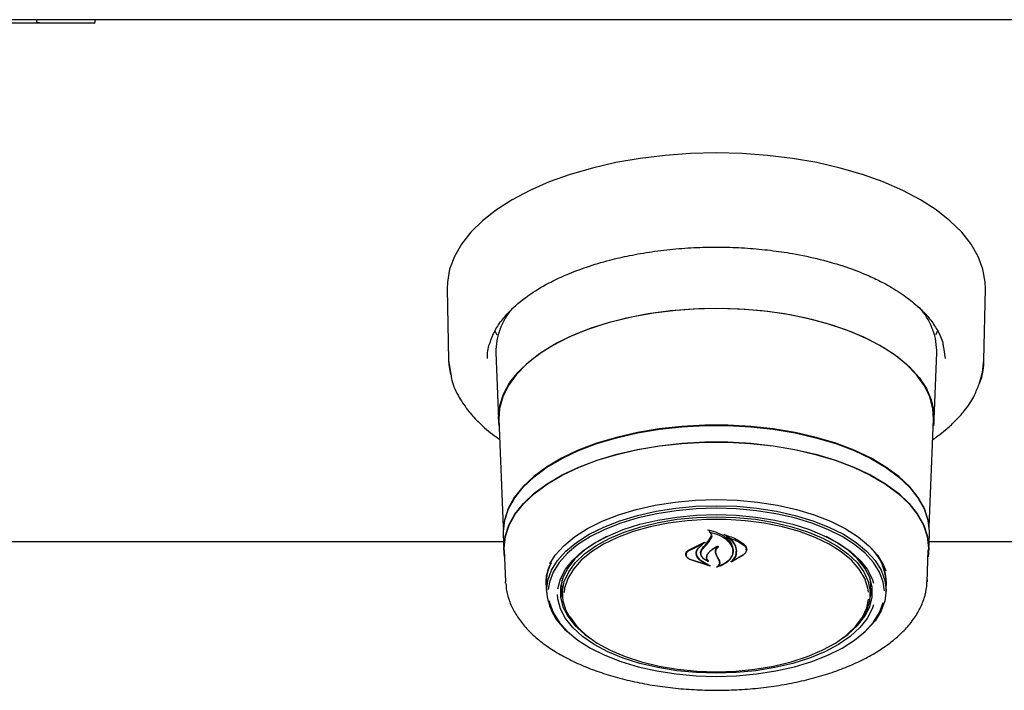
# Model space of a CAD drawing. Header units: inches. Extents: x 35 to 165, y 14 to 115.
# Tile 16 of 40: x 67.36 to 72.95, y 68.49 to 72.29. Entities that reach past the tile are written whole.
import ezdxf

# ---------------------------------------------------------------- set-up
doc = ezdxf.new("R2010")
doc.units = ezdxf.units.IN
doc.header["$LTSCALE"] = 12
doc.header["$MEASUREMENT"] = 0

msp = doc.modelspace()

# ---------------------------------------------------------------- linework, layer by layer
at = {"color": 7, "linetype": 'Continuous', "lineweight": 25}
for p, q in [((78.0628, 72.2921), (56.5628, 72.2921)), ((67.5002, 72.2721), (67.2203, 72.2721)), ((67.4602, 72.2791), (67.4602, 72.2921)), ((67.7383, 72.2721), (67.5002, 72.2721)), ((67.7846, 72.2721), (67.7383, 72.2721)), ((67.7916, 72.2791), (67.7916, 72.2921)), ((69.7867, 70.7663), (69.7949, 70.3614)), ((72.8308, 70.3614), (72.839, 70.7663)), ((72.4886, 70.6363), (72.486, 70.6341)), ((70.0708, 70.5045), (70.0564, 70.5313)), ((72.5693, 70.5313), (72.5552, 70.5051)), ((70.0631, 70.4057), (70.0784, 70.0274)), ((72.5473, 70.0274), (72.5626, 70.4057)), ((72.5626, 70.4057), (72.5628, 70.4183)), ((72.601, 70.4336), (72.6104, 70.3725)), ((69.7949, 70.3614), (69.8077, 70.2825)), ((70.0806, 70.027), (70.1052, 69.4148)), ((72.5204, 69.4148), (72.5451, 70.027)), ((70.1045, 69.3785), (70.1083, 69.285)), ((71.267, 69.3357), (71.2845, 69.3626)), ((71.2688, 69.3294), (71.2864, 69.355)), ((71.2743, 69.3962), (71.2743, 69.3868)), ((71.2845, 69.3626), (71.2863, 69.3721)), ((71.3702, 69.3678), (71.3702, 69.3601)), ((72.5174, 69.285), (72.5212, 69.3785)), ((70.1064, 69.3332), (64.5193, 69.3332)), ((71.1546, 69.2859), (71.2467, 69.3302)), ((71.1561, 69.2815), (71.234, 69.3191)), ((71.2352, 69.3181), (71.2074, 69.2935)), ((71.2478, 69.3291), (71.2355, 69.3201)), ((71.2355, 69.3185), (71.2355, 69.3237)), ((71.2366, 69.293), (71.2688, 69.3294)), ((71.4831, 69.2866), (71.4831, 69.2904)), ((78.0038, 69.3332), (72.5193, 69.3332)), ((70.1106, 69.2851), (70.1178, 69.1066)), ((71.142, 69.2621), (71.142, 69.2597)), ((71.2777, 69.1955), (71.1626, 69.233)), ((71.2694, 69.1994), (71.1638, 69.233)), ((71.1992, 69.2684), (71.1992, 69.2757)), ((71.226, 69.27), (71.226, 69.2677)), ((71.3185, 69.247), (71.3096, 69.2667)), ((71.3204, 69.2464), (71.3115, 69.265)), ((71.3302, 69.2238), (71.3185, 69.247)), ((71.3321, 69.2242), (71.3204, 69.2464)), ((71.4676, 69.2585), (71.3994, 69.2196)), ((71.466, 69.2571), (71.4062, 69.2237)), ((71.4065, 69.2794), (71.4065, 69.2824)), ((72.5079, 69.1066), (72.5151, 69.2851)), ((71.2261, 69.2248), (71.2704, 69.2004)), ((71.2275, 69.2258), (71.2787, 69.1965)), ((71.2618, 69.2261), (71.2618, 69.2262)), ((71.3321, 69.2147), (71.3321, 69.2259)), ((71.4047, 69.2243), (71.4047, 69.2241)), ((70.4378, 69.0863), (70.4416, 69.127)), ((70.1183, 69.0977), (70.1178, 69.1066)), ((70.3475, 69.0996), (70.3477, 69.1094)), ((70.3487, 69.0883), (70.3485, 69.098)), ((70.3487, 69.0883), (70.3503, 69.0463)), ((70.438, 69.0775), (70.4378, 69.0863)), ((70.438, 69.0775), (70.44, 69.0291)), ((72.1857, 69.0291), (72.1877, 69.0775)), ((72.2754, 69.0463), (72.277, 69.0883)), ((72.5081, 69.1186), (72.5079, 69.1066))]:
    msp.add_line(p, q, dxfattribs=at)
at = {"color": 7, "linetype": 'Continuous', "lineweight": 25, "flags": 128}
for points in [[(72.839, 70.7663), (72.8378, 70.8052), (72.8248, 70.8779), (72.7981, 70.9496), (72.7578, 71.0197), (72.7042, 71.0875), (72.638, 71.1525), (72.5597, 71.214), (72.47, 71.2715), (72.3697, 71.3245), (72.2597, 71.3724), (72.1411, 71.4149), (72.015, 71.4515), (71.8824, 71.4819), (71.7446, 71.5059), (71.6029, 71.5231), (71.4585, 71.5336), (71.3128, 71.537), (71.1671, 71.5336), (71.0228, 71.5231), (70.8811, 71.5059), (70.7433, 71.4819), (70.6107, 71.4515), (70.4846, 71.4149), (70.366, 71.3724), (70.256, 71.3245), (70.1557, 71.2715), (70.066, 71.214), (69.9877, 71.1525), (69.9215, 71.0875), (69.8679, 71.0197), (69.8276, 70.9496), (69.8009, 70.8779), (69.7879, 70.8052), (69.7867, 70.7663)], [(70.082, 69.9907), (70.0781, 70.0398), (70.0851, 70.1054), (70.106, 70.1703), (70.1406, 70.2337), (70.1885, 70.2949), (70.2491, 70.3532), (70.3217, 70.408), (70.4056, 70.4586), (70.4998, 70.5044), (70.6031, 70.545), (70.7146, 70.5799), (70.8328, 70.6086), (70.9564, 70.6309), (71.0841, 70.6465), (71.2143, 70.6552), (71.3457, 70.657), (71.4767, 70.6517), (71.6059, 70.6396), (71.7317, 70.6206), (71.8528, 70.595), (71.9678, 70.5632), (72.0753, 70.5254), (72.1742, 70.4821), (72.2634, 70.4339), (72.3418, 70.3811), (72.4085, 70.3245), (72.4628, 70.2646), (72.5041, 70.2023), (72.5319, 70.138), (72.5458, 70.0727), (72.5458, 70.007), (72.5437, 69.9907)], [(71.3128, 70.6557), (71.1818, 70.6522), (71.0523, 70.6417), (70.9257, 70.6245), (70.8035, 70.6006), (70.6871, 70.5703), (70.5778, 70.5341), (70.4768, 70.4922), (70.3853, 70.4452), (70.3043, 70.3936), (70.2347, 70.338), (70.1773, 70.279), (70.1328, 70.2173), (70.1017, 70.1536), (70.0842, 70.0886), (70.0806, 70.027)], [(72.5451, 70.027), (72.5415, 70.0886), (72.524, 70.1536), (72.4929, 70.2173), (72.4484, 70.279), (72.391, 70.338), (72.3214, 70.3936), (72.2404, 70.4452), (72.1489, 70.4922), (72.0479, 70.5341), (71.9386, 70.5703), (71.8221, 70.6006), (71.7, 70.6245), (71.5734, 70.6417), (71.4439, 70.6522), (71.3128, 70.6557)], [(69.7949, 70.3614), (69.7963, 70.3357), (69.8052, 70.2806)], [(72.8035, 70.2256), (72.8231, 70.2925), (72.8308, 70.3614)], [(72.5212, 69.3785), (72.5214, 69.3907), (72.5143, 69.456), (72.4932, 69.5206), (72.4581, 69.5837), (72.4097, 69.6444), (72.3484, 69.7022), (72.275, 69.7564), (72.1903, 69.8063), (72.0953, 69.8513), (71.9911, 69.8909), (71.879, 69.9246), (71.7602, 69.9521), (71.6362, 69.973), (71.5084, 69.987), (71.3783, 69.9941), (71.2474, 69.9941), (71.1173, 69.987), (70.9895, 69.973), (70.8655, 69.9521), (70.7467, 69.9246), (70.6346, 69.8909), (70.5304, 69.8513), (70.4354, 69.8063), (70.3507, 69.7564), (70.2773, 69.7022), (70.216, 69.6444), (70.1675, 69.5837), (70.1325, 69.5206), (70.1114, 69.456), (70.1043, 69.3907), (70.1045, 69.3785)], [(70.1068, 69.4043), (70.1136, 69.4551), (70.1347, 69.5195), (70.1696, 69.5825), (70.218, 69.6431), (70.2792, 69.7008), (70.3525, 69.7549), (70.437, 69.8047), (70.5319, 69.8496), (70.6359, 69.8891), (70.7478, 69.9228), (70.8663, 69.9502), (70.9901, 69.9711), (71.1177, 69.9851), (71.2475, 69.9922), (71.3782, 69.9922), (71.508, 69.9851), (71.6356, 69.9711), (71.7594, 69.9502), (71.8779, 69.9228), (71.9898, 69.8891), (72.0938, 69.8496), (72.1887, 69.8047), (72.2732, 69.7549), (72.3465, 69.7008), (72.4077, 69.6431), (72.456, 69.5825), (72.491, 69.5195), (72.5121, 69.4551), (72.5187, 69.4079)], [(70.1121, 69.2479), (70.1081, 69.2972), (70.1151, 69.3623), (70.1362, 69.4267), (70.1711, 69.4895), (70.2194, 69.5501), (70.2805, 69.6077), (70.3537, 69.6617), (70.4382, 69.7114), (70.5329, 69.7563), (70.6367, 69.7958), (70.7485, 69.8294), (70.8669, 69.8568), (70.9905, 69.8776), (71.1179, 69.8916), (71.2476, 69.8987), (71.3781, 69.8987), (71.5078, 69.8916), (71.6352, 69.8776), (71.7588, 69.8568), (71.8772, 69.8294), (71.989, 69.7958), (72.0928, 69.7563), (72.1875, 69.7114), (72.272, 69.6617), (72.3452, 69.6077), (72.4063, 69.5501), (72.4546, 69.4895), (72.4895, 69.4267), (72.5106, 69.3623), (72.5176, 69.2972), (72.5136, 69.2479)], [(70.1106, 69.2851), (70.1103, 69.2972), (70.1174, 69.3622), (70.1385, 69.4264), (70.1733, 69.4892), (70.2215, 69.5496), (70.2825, 69.6071), (70.3555, 69.661), (70.4398, 69.7107), (70.5344, 69.7554), (70.638, 69.7948), (70.7496, 69.8284), (70.8678, 69.8557), (70.9911, 69.8765), (71.1183, 69.8905), (71.2477, 69.8975), (71.378, 69.8975), (71.5074, 69.8905), (71.6346, 69.8765), (71.7579, 69.8557), (71.8761, 69.8284), (71.9877, 69.7948), (72.0913, 69.7554), (72.1859, 69.7107), (72.2702, 69.661), (72.3432, 69.6071), (72.4042, 69.5496), (72.4524, 69.4892), (72.4872, 69.4264), (72.5083, 69.3622), (72.5153, 69.2972), (72.5151, 69.2851)], [(70.3684, 69.2086), (70.3995, 69.2571), (70.4479, 69.3108), (70.5089, 69.3613), (70.5817, 69.4077), (70.6651, 69.4495), (70.7579, 69.4858), (70.8589, 69.5163), (70.9664, 69.5406), (71.0791, 69.5581), (71.1951, 69.5687), (71.3128, 69.5723), (71.4306, 69.5687), (71.5466, 69.5581), (71.6592, 69.5406), (71.7668, 69.5163), (71.8678, 69.4858), (71.9606, 69.4495), (72.044, 69.4077), (72.1168, 69.3613), (72.1778, 69.3108), (72.2262, 69.2571), (72.2613, 69.2007), (72.2749, 69.1686)], [(70.3501, 69.056), (70.3572, 69.1141), (70.3781, 69.1712), (70.4127, 69.2267), (70.4604, 69.2797), (70.5206, 69.3295), (70.5923, 69.3752), (70.6745, 69.4163), (70.766, 69.4522), (70.8655, 69.4823), (70.9715, 69.5061), (71.0825, 69.5234), (71.1968, 69.5339), (71.3128, 69.5374), (71.4289, 69.5339), (71.5432, 69.5234), (71.6542, 69.5061), (71.7602, 69.4823), (71.8597, 69.4522), (71.9512, 69.4163), (72.0334, 69.3752), (72.1051, 69.3295), (72.1653, 69.2797), (72.213, 69.2267), (72.2476, 69.1712), (72.2685, 69.1141), (72.2755, 69.056), (72.2685, 68.998), (72.2476, 68.9409), (72.213, 68.8854), (72.1653, 68.8324), (72.1456, 68.8146)], [(71.3128, 69.5229), (71.198, 69.5194), (71.0848, 69.5091), (70.9749, 69.492), (70.8699, 69.4683), (70.7714, 69.4386), (70.6808, 69.4031), (70.5994, 69.3624), (70.5284, 69.3171), (70.4689, 69.2678), (70.4217, 69.2154), (70.3874, 69.1604), (70.3667, 69.1038), (70.3603, 69.0624)], [(72.2658, 69.0543), (72.259, 69.1038), (72.2383, 69.1604), (72.204, 69.2154), (72.1568, 69.2678), (72.0973, 69.3171), (72.0263, 69.3624), (71.9449, 69.4031), (71.8543, 69.4386), (71.7558, 69.4683), (71.6508, 69.492), (71.5409, 69.5091), (71.4277, 69.5194), (71.3128, 69.5229)], [(70.4151, 69.0659), (70.4151, 69.0659), (70.4292, 69.122), (70.4573, 69.1767), (70.4989, 69.2292), (70.5533, 69.2787), (70.6197, 69.3244), (70.6971, 69.3656), (70.7841, 69.4016), (70.8795, 69.4318), (70.9817, 69.4559), (71.0891, 69.4733), (71.2001, 69.4839), (71.3128, 69.4875)], [(70.5494, 68.8262), (70.5388, 68.836), (70.4935, 68.8872), (70.4617, 68.9408), (70.4438, 68.996), (70.4402, 69.0519), (70.451, 69.1076), (70.4759, 69.1621), (70.5145, 69.2146), (70.5663, 69.2642), (70.6303, 69.3101), (70.7055, 69.3515), (70.7907, 69.3878), (70.8844, 69.4183), (70.9852, 69.4426), (71.0914, 69.4602), (71.2012, 69.4709), (71.3128, 69.4745)], [(72.1758, 69.0479), (72.1727, 69.0697), (72.155, 69.1244), (72.1235, 69.1774), (72.0787, 69.228), (72.0213, 69.2754), (71.9523, 69.3186), (71.8728, 69.3571), (71.7841, 69.3902), (71.6877, 69.4174), (71.585, 69.4382), (71.478, 69.4522), (71.3682, 69.4593), (71.2575, 69.4593), (71.1477, 69.4522), (71.0406, 69.4382), (70.938, 69.4174), (70.8416, 69.3902), (70.7529, 69.3571), (70.6734, 69.3186), (70.6044, 69.2754), (70.547, 69.228), (70.5022, 69.1774), (70.4707, 69.1244), (70.453, 69.0697), (70.4496, 69.0447)], [(71.3128, 69.4875), (71.4256, 69.4839), (71.5366, 69.4733), (71.644, 69.4559), (71.7462, 69.4318), (71.8416, 69.4016), (71.9286, 69.3656), (72.006, 69.3244), (72.0724, 69.2787), (72.1268, 69.2292), (72.1684, 69.1767), (72.1965, 69.122), (72.204, 69.0989)], [(71.3128, 69.4745), (71.4245, 69.4709), (71.5343, 69.4602), (71.6405, 69.4426), (71.7413, 69.4183), (71.835, 69.3878), (71.9202, 69.3515), (71.9954, 69.3101), (72.0594, 69.2642), (72.1112, 69.2146), (72.1498, 69.1621), (72.1747, 69.1076), (72.1854, 69.0519), (72.1819, 68.996), (72.164, 68.9408), (72.1322, 68.8872), (72.0869, 68.836), (72.0763, 68.8262)], [(70.6901, 69.3623), (70.6305, 69.3297), (70.5651, 69.2847), (70.5115, 69.2359), (70.4706, 69.1842), (70.4429, 69.1304), (70.429, 69.0752), (70.429, 69.0196), (70.4429, 68.9644), (70.4706, 68.9106), (70.5115, 68.8589), (70.5651, 68.8101), (70.5941, 68.7887)], [(72.0316, 68.7887), (72.0606, 68.8101), (72.1142, 68.8589), (72.1551, 68.9106), (72.1828, 68.9644), (72.1967, 69.0196), (72.1967, 69.0752), (72.1828, 69.1304), (72.1551, 69.1842), (72.1142, 69.2359), (72.0606, 69.2847), (71.9952, 69.3297), (71.9356, 69.3623)], [(70.3485, 69.098), (70.3555, 69.1561), (70.3734, 69.2069)], [(72.1841, 69.127), (72.1878, 69.0863), (72.1877, 69.0775)], [(70.4291, 69.0767), (70.4358, 69.0327), (70.441, 69.015)], [(72.1847, 69.015), (72.1899, 69.0327), (72.1966, 69.0767)], [(72.204, 68.9763), (72.1965, 68.9534), (72.1684, 68.8987), (72.1268, 68.8462), (72.0724, 68.7967), (72.006, 68.751), (71.9286, 68.7098), (71.8416, 68.6738), (71.7462, 68.6436), (71.644, 68.6195), (71.5366, 68.6021), (71.4256, 68.5915), (71.3128, 68.5879), (71.2001, 68.5915), (71.0891, 68.6021), (70.9817, 68.6195), (70.8795, 68.6436), (70.7841, 68.6738), (70.6971, 68.7098), (70.6197, 68.751), (70.5533, 68.7967), (70.4989, 68.8462), (70.4573, 68.8987), (70.4292, 68.9534), (70.4151, 69.0095), (70.4133, 69.0349)], [(70.3647, 68.9977), (70.3667, 68.9889), (70.3874, 68.9323), (70.4217, 68.8774), (70.4689, 68.8249), (70.5284, 68.7756), (70.5994, 68.7303), (70.6808, 68.6896), (70.7714, 68.6542), (70.8699, 68.6244), (70.9749, 68.6008), (71.0848, 68.5836), (71.198, 68.5733), (71.3128, 68.5698), (71.4277, 68.5733), (71.5409, 68.5836), (71.6508, 68.6008), (71.7558, 68.6244), (71.8543, 68.6542), (71.9449, 68.6896), (72.0263, 68.7303), (72.0973, 68.7756), (72.1568, 68.8249), (72.204, 68.8774), (72.2383, 68.9323), (72.259, 68.9887)], [(71.3128, 68.5963), (71.4233, 68.5999), (71.532, 68.6105), (71.637, 68.6279), (71.7367, 68.6519), (71.8295, 68.6821), (71.9138, 68.718), (71.9882, 68.759), (72.0515, 68.8044), (72.1027, 68.8534), (72.141, 68.9054), (72.1656, 68.9593), (72.1756, 69.0067)], [(70.4827, 68.9088), (70.4847, 68.9054), (70.5229, 68.8534), (70.5741, 68.8044), (70.6375, 68.759), (70.7119, 68.718), (70.7962, 68.6821), (70.889, 68.6519), (70.9887, 68.6279), (71.0937, 68.6105), (71.2024, 68.5999), (71.3128, 68.5963)]]:
    msp.add_lwpolyline(points, dxfattribs=at)
at = {"color": 7, "linetype": 'Continuous', "lineweight": 25}
for centre, radius, start, end in [((67.7846, 72.2791), 0.007, 270, 0), ((70.4377, 70.4082), 0.3746, 138.5422, 180.3796), ((72.1829, 70.4058), 0.3802, 1.8783, 41.987), ((68.4636, 71.6547), 3.6383, 319.6133, 320.4029), ((71.9825, 69.09), 0.2946, 359.6604, 46.8999), ((72.0062, 69.0976), 0.2715, 354.1104, 39.3386), ((70.6814, 69.0785), 0.332, 183.8861, 232.6757)]:
    msp.add_arc(centre, radius, start, end, dxfattribs=at)
for points, knots in [([(67.5002, 72.2721), (67.5001, 72.2721), (67.4918, 72.2721), (67.4795, 72.2729), (67.4662, 72.2751), (67.4615, 72.2773), (67.4605, 72.2782), (67.4603, 72.2787), (67.4602, 72.279), (67.4602, 72.2791)], [0, 0, 0, 0, 0.003834, 0.624607, 0.907049, 0.966231, 0.983448, 0.992775, 1, 1, 1, 1]), ([(70.0284, 70.4578), (70.0373, 70.4822), (70.054, 70.5283), (70.0976, 70.5923), (70.1612, 70.6629), (70.2508, 70.7354), (70.362, 70.8007), (70.47, 70.8509), (70.5798, 70.8926), (70.6989, 70.9282), (70.8233, 70.9568), (70.9485, 70.9785), (71.0818, 70.9941), (71.2188, 71.0026), (71.3552, 71.0039), (71.4892, 70.9983), (71.6197, 70.986), (71.7588, 70.9656), (71.9033, 70.9349), (72.0453, 70.8932), (72.1578, 70.8501), (72.2424, 70.8104), (72.3042, 70.7768), (72.3551, 70.7452), (72.3977, 70.7152), (72.4384, 70.6831), (72.4814, 70.644), (72.5272, 70.5935), (72.5687, 70.5308), (72.5957, 70.476), (72.5999, 70.4421), (72.601, 70.4336)], [0, 0, 0, 0, 0.04237, 0.079883, 0.111886, 0.167881, 0.216266, 0.248876, 0.285468, 0.326042, 0.359095, 0.394389, 0.431301, 0.467879, 0.503976, 0.539591, 0.574723, 0.609371, 0.654798, 0.699325, 0.740282, 0.767551, 0.791857, 0.813203, 0.832556, 0.85076, 0.875177, 0.905781, 0.942548, 0.985461, 1, 1, 1, 1]), ([(70.0153, 70.3726), (70.0158, 70.4005), (70.0162, 70.4289), (70.0282, 70.4574), (70.0284, 70.4578)], [0, 0, 0, 0, 0.985515, 1, 1, 1, 1]), ([(72.7999, 70.2193), (72.8046, 70.2296), (72.8258, 70.276), (72.8286, 70.324), (72.8308, 70.3614)], [0, 0, 0, 0, 0.222204, 1, 1, 1, 1]), ([(69.8077, 70.2825), (69.8092, 70.2711), (69.8151, 70.2261), (69.8508, 70.1549), (69.9047, 70.0743), (69.9721, 70.0021), (70.0309, 69.9493), (70.0749, 69.9201), (70.0851, 69.9133)], [0, 0, 0, 0, 0.083426, 0.326632, 0.538254, 0.718945, 0.93445, 1, 1, 1, 1]), ([(72.5405, 69.9123), (72.5503, 69.9191), (72.5756, 69.9367), (72.6177, 69.9707), (72.67, 70.0183), (72.7253, 70.0808), (72.7732, 70.1491), (72.7917, 70.1978), (72.7999, 70.2193)], [0, 0, 0, 0, 0.076649, 0.198282, 0.360641, 0.563843, 0.807999, 1, 1, 1, 1]), ([(71.2667, 69.3987), (71.2666, 69.3987), (71.2664, 69.3988), (71.2663, 69.3991), (71.2663, 69.3993), (71.2663, 69.3995), (71.2665, 69.3997), (71.2668, 69.3998), (71.2671, 69.3999), (71.2674, 69.3999), (71.2675, 69.3999), (71.2675, 69.3999)], [0, 0, 0, 0, 0.122867, 0.245817, 0.370404, 0.495964, 0.620827, 0.743628, 0.863925, 0.982523, 1, 1, 1, 1]), ([(71.2743, 69.3938), (71.2742, 69.3939), (71.2724, 69.3959), (71.2695, 69.3973), (71.2667, 69.3987)], [0, 0, 0, 0, 0.04989, 1, 1, 1, 1]), ([(71.2675, 69.3999), (71.2858, 69.3953), (71.3242, 69.3856), (71.3705, 69.3572), (71.3931, 69.3311), (71.4004, 69.3163), (71.4013, 69.3144)], [0, 0, 0, 0, 0.296383, 0.623258, 0.953009, 1, 1, 1, 1]), ([(71.2756, 69.3874), (71.2755, 69.3874), (71.2753, 69.3874), (71.275, 69.3874), (71.2747, 69.3873), (71.2744, 69.3871), (71.2743, 69.3869), (71.2743, 69.3867), (71.2744, 69.3865), (71.2745, 69.3864), (71.2746, 69.3863)], [0, 0, 0, 0, 0.12569, 0.251381, 0.376978, 0.503518, 0.631516, 0.760762, 0.890548, 1, 1, 1, 1]), ([(71.2864, 69.355), (71.2875, 69.3585), (71.2898, 69.3656), (71.2857, 69.3764), (71.2793, 69.3831), (71.275, 69.3861), (71.2746, 69.3863)], [0, 0, 0, 0, 0.3220367, 0.6441857, 0.9666141, 1, 1, 1, 1]), ([(71.2756, 69.3874), (71.2939, 69.3824), (71.3316, 69.3722), (71.3761, 69.3444), (71.3917, 69.3209), (71.3993, 69.3094)], [0, 0, 0, 0, 0.321884, 0.666055, 1, 1, 1, 1]), ([(71.3582, 69.3724), (71.3581, 69.3725), (71.358, 69.3726), (71.3578, 69.3728), (71.3578, 69.373), (71.3579, 69.3732), (71.3581, 69.3734), (71.3584, 69.3736), (71.3587, 69.3736), (71.359, 69.3736), (71.3592, 69.3736), (71.3592, 69.3736)], [0, 0, 0, 0, 0.1175547, 0.2349313, 0.3537048, 0.4737878, 0.5936456, 0.7119725, 0.8282173, 0.9425678, 1, 1, 1, 1]), ([(71.4256, 69.2639), (71.4266, 69.277), (71.4286, 69.3032), (71.4051, 69.3409), (71.377, 69.3626), (71.3596, 69.3717), (71.3582, 69.3724)], [0, 0, 0, 0, 0.324346, 0.648697, 0.972587, 1, 1, 1, 1]), ([(71.3592, 69.3736), (71.3853, 69.3648), (71.4262, 69.351), (71.4566, 69.3295), (71.4676, 69.3217)], [0, 0, 0, 0, 0.6359924, 1, 1, 1, 1]), ([(71.3717, 69.3607), (71.3716, 69.3607), (71.3714, 69.3608), (71.371, 69.3608), (71.3707, 69.3607), (71.3705, 69.3605), (71.3703, 69.3604), (71.3702, 69.3601), (71.3703, 69.3599), (71.3704, 69.3598), (71.3705, 69.3597), (71.3706, 69.3597)], [0, 0, 0, 0, 0.116401, 0.232767, 0.349078, 0.465893, 0.583978, 0.703147, 0.823128, 0.942766, 1, 1, 1, 1]), ([(71.4276, 69.2616), (71.4285, 69.2741), (71.4305, 69.2991), (71.4087, 69.3339), (71.3827, 69.3515), (71.3706, 69.3597)], [0, 0, 0, 0, 0.348805, 0.697656, 1, 1, 1, 1]), ([(71.3717, 69.3607), (71.397, 69.3516), (71.4322, 69.339), (71.4586, 69.3207), (71.466, 69.3155)], [0, 0, 0, 0, 0.718759, 1, 1, 1, 1]), ([(71.2074, 69.2935), (71.2031, 69.2865), (71.1977, 69.2776), (71.1973, 69.2682), (71.1972, 69.2661)], [0, 0, 0, 0, 0.775743, 1, 1, 1, 1]), ([(71.2092, 69.2967), (71.205, 69.2895), (71.1997, 69.2803), (71.1993, 69.2706), (71.1992, 69.2684)], [0, 0, 0, 0, 0.779125, 1, 1, 1, 1]), ([(71.2651, 69.222), (71.258, 69.2256), (71.2428, 69.2331), (71.2281, 69.2497), (71.2223, 69.269), (71.226, 69.2854), (71.2326, 69.2943), (71.2348, 69.2973)], [0, 0, 0, 0, 0.199032, 0.425618, 0.654005, 0.884103, 1, 1, 1, 1]), ([(71.2602, 69.2257), (71.2537, 69.2293), (71.2399, 69.237), (71.2277, 69.2531), (71.2245, 69.2712), (71.2297, 69.2848), (71.2354, 69.2916), (71.2366, 69.293)], [0, 0, 0, 0, 0.2112733, 0.4520564, 0.6939009, 0.9365867, 1, 1, 1, 1]), ([(71.2352, 69.3181), (71.2353, 69.3182), (71.2354, 69.3183), (71.2355, 69.3185), (71.2355, 69.3187), (71.2353, 69.3189), (71.2351, 69.319), (71.2348, 69.3191), (71.2344, 69.3192), (71.2342, 69.3191), (71.234, 69.3191), (71.234, 69.3191)], [0, 0, 0, 0, 0.118136, 0.236537, 0.35545, 0.474916, 0.594036, 0.712253, 0.829508, 0.946067, 1, 1, 1, 1]), ([(71.2467, 69.3302), (71.2468, 69.3302), (71.247, 69.3303), (71.2474, 69.3303), (71.2477, 69.3302), (71.2479, 69.3301), (71.2481, 69.3299), (71.2482, 69.3297), (71.2482, 69.3294), (71.248, 69.3292), (71.2479, 69.3292), (71.2478, 69.3291)], [0, 0, 0, 0, 0.113229, 0.226464, 0.339525, 0.453547, 0.569024, 0.686281, 0.804551, 0.922716, 1, 1, 1, 1]), ([(71.3255, 69.3067), (71.3116, 69.3003), (71.2866, 69.2887), (71.2711, 69.2724), (71.2642, 69.2652)], [0, 0, 0, 0, 0.554431, 1, 1, 1, 1]), ([(71.3178, 69.306), (71.3045, 69.2986), (71.2837, 69.287), (71.2707, 69.272), (71.266, 69.2666)], [0, 0, 0, 0, 0.641488, 1, 1, 1, 1]), ([(71.3096, 69.2667), (71.3085, 69.2727), (71.3063, 69.2847), (71.3128, 69.2978), (71.3184, 69.3042), (71.3193, 69.3052)], [0, 0, 0, 0, 0.456278, 0.91254, 1, 1, 1, 1]), ([(71.3115, 69.265), (71.3105, 69.2705), (71.3083, 69.2816), (71.3156, 69.2958), (71.3238, 69.3032), (71.3268, 69.3059)], [0, 0, 0, 0, 0.387703, 0.775508, 1, 1, 1, 1]), ([(71.3193, 69.3052), (71.3193, 69.3052), (71.3194, 69.3054), (71.3194, 69.3056), (71.3193, 69.3058), (71.3191, 69.306), (71.3188, 69.3061), (71.3185, 69.3062), (71.3181, 69.3061), (71.3179, 69.3061), (71.3178, 69.306)], [0, 0, 0, 0, 0.12543, 0.250591, 0.376226, 0.501376, 0.62528, 0.747361, 0.868315, 1, 1, 1, 1]), ([(71.3255, 69.3067), (71.3256, 69.3068), (71.3258, 69.3068), (71.3261, 69.3068), (71.3265, 69.3068), (71.3268, 69.3067), (71.327, 69.3065), (71.3271, 69.3063), (71.327, 69.3061), (71.3269, 69.3059), (71.3269, 69.3059), (71.3268, 69.3059)], [0, 0, 0, 0, 0.1192998, 0.2384772, 0.3573394, 0.4764406, 0.5960574, 0.7168194, 0.8380643, 0.9598101, 1, 1, 1, 1]), ([(71.3993, 69.3094), (71.4033, 69.2975), (71.4087, 69.2814), (71.4049, 69.2654), (71.4039, 69.2612)], [0, 0, 0, 0, 0.736129, 1, 1, 1, 1]), ([(71.4013, 69.3144), (71.4053, 69.3017), (71.4108, 69.2845), (71.4069, 69.2674), (71.4058, 69.263)], [0, 0, 0, 0, 0.739883, 1, 1, 1, 1]), ([(71.466, 69.3155), (71.4708, 69.3112), (71.4804, 69.3025), (71.4844, 69.2867), (71.4805, 69.2707), (71.4709, 69.2616), (71.466, 69.2571)], [0, 0, 0, 0, 0.249254, 0.498559, 0.748955, 1, 1, 1, 1]), ([(71.4676, 69.3217), (71.4725, 69.317), (71.4824, 69.3076), (71.4864, 69.2905), (71.4824, 69.2732), (71.4725, 69.2634), (71.4676, 69.2585)], [0, 0, 0, 0, 0.249695, 0.499307, 0.750825, 1, 1, 1, 1]), ([(71.1626, 69.233), (71.1578, 69.2359), (71.1482, 69.2418), (71.1406, 69.2536), (71.1392, 69.2659), (71.1441, 69.2773), (71.1513, 69.2832), (71.1546, 69.2859)], [0, 0, 0, 0, 0.206314, 0.412584, 0.619973, 0.827566, 1, 1, 1, 1]), ([(71.1638, 69.233), (71.1592, 69.2356), (71.15, 69.241), (71.1426, 69.2517), (71.1413, 69.2631), (71.1459, 69.2736), (71.1529, 69.279), (71.1561, 69.2815)], [0, 0, 0, 0, 0.205659, 0.411395, 0.617777, 0.82428, 1, 1, 1, 1]), ([(71.1972, 69.2661), (71.1983, 69.2596), (71.2005, 69.2465), (71.2135, 69.2328), (71.2236, 69.2264), (71.2261, 69.2248)], [0, 0, 0, 0, 0.427056, 0.85425, 1, 1, 1, 1]), ([(71.1992, 69.2684), (71.2003, 69.2617), (71.2024, 69.2482), (71.2153, 69.234), (71.2251, 69.2274), (71.2275, 69.2258)], [0, 0, 0, 0, 0.42909, 0.858256, 1, 1, 1, 1]), ([(71.2642, 69.2652), (71.261, 69.26), (71.2546, 69.2498), (71.2561, 69.2361), (71.2604, 69.2286), (71.2617, 69.2263)], [0, 0, 0, 0, 0.407833, 0.815772, 1, 1, 1, 1]), ([(71.266, 69.2666), (71.2629, 69.2614), (71.2567, 69.2508), (71.2582, 69.2352), (71.2641, 69.2265), (71.2665, 69.2228)], [0, 0, 0, 0, 0.3689899, 0.7379537, 1, 1, 1, 1]), ([(71.4058, 69.263), (71.4008, 69.2517), (71.3907, 69.2291), (71.357, 69.2034), (71.3284, 69.1931), (71.3159, 69.1886)], [0, 0, 0, 0, 0.359987, 0.720087, 1, 1, 1, 1]), ([(71.4039, 69.2612), (71.3989, 69.2506), (71.389, 69.2294), (71.3579, 69.2069), (71.3334, 69.1975), (71.3242, 69.194)], [0, 0, 0, 0, 0.3849, 0.769929, 1, 1, 1, 1]), ([(71.3981, 69.2204), (71.4067, 69.2296), (71.4194, 69.2432), (71.4241, 69.2587), (71.4256, 69.2639)], [0, 0, 0, 0, 0.670265, 1, 1, 1, 1]), ([(71.4048, 69.2245), (71.4127, 69.2336), (71.4229, 69.2454), (71.4267, 69.2585), (71.4276, 69.2616)], [0, 0, 0, 0, 0.766379, 1, 1, 1, 1]), ([(70.3476, 69.1003), (70.3479, 69.1091), (70.3489, 69.1356), (70.3573, 69.1743), (70.3726, 69.2037), (70.3789, 69.2157)], [0, 0, 0, 0, 0.229318, 0.685529, 1, 1, 1, 1]), ([(71.2602, 69.2257), (71.2603, 69.2256), (71.2604, 69.2256), (71.2608, 69.2255), (71.2611, 69.2256), (71.2614, 69.2257), (71.2616, 69.2258), (71.2618, 69.226), (71.2618, 69.2262), (71.2617, 69.2263), (71.2617, 69.2263)], [0, 0, 0, 0, 0.128699, 0.257326, 0.385742, 0.51388, 0.64243, 0.771424, 0.901085, 1, 1, 1, 1]), ([(71.2665, 69.2228), (71.2666, 69.2227), (71.2667, 69.2226), (71.2666, 69.2224), (71.2665, 69.2222), (71.2663, 69.2221), (71.266, 69.222), (71.2656, 69.2219), (71.2653, 69.222), (71.2652, 69.222), (71.2651, 69.222)], [0, 0, 0, 0, 0.130353, 0.260531, 0.391156, 0.520779, 0.649526, 0.777246, 0.904364, 1, 1, 1, 1]), ([(71.2787, 69.1965), (71.2787, 69.1965), (71.2789, 69.1964), (71.279, 69.1962), (71.279, 69.196), (71.2789, 69.1958), (71.2787, 69.1956), (71.2784, 69.1955), (71.2781, 69.1954), (71.2779, 69.1955), (71.2777, 69.1955)], [0, 0, 0, 0, 0.125361, 0.250594, 0.376493, 0.502417, 0.62805, 0.752803, 0.876777, 1, 1, 1, 1]), ([(71.3159, 69.1886), (71.3157, 69.1886), (71.3155, 69.1886), (71.3152, 69.1886), (71.3149, 69.1887), (71.3146, 69.1888), (71.3145, 69.189), (71.3144, 69.1892), (71.3145, 69.1894), (71.3146, 69.1895), (71.3147, 69.1896), (71.3147, 69.1896)], [0, 0, 0, 0, 0.118532, 0.237065, 0.355482, 0.474319, 0.593688, 0.714012, 0.834515, 0.95518, 1, 1, 1, 1]), ([(71.3147, 69.1896), (71.3175, 69.1915), (71.3247, 69.1963), (71.3314, 69.2061), (71.3329, 69.2161), (71.3308, 69.2219), (71.3302, 69.2238)], [0, 0, 0, 0, 0.206002, 0.524657, 0.845105, 1, 1, 1, 1]), ([(71.3229, 69.1949), (71.3256, 69.1974), (71.3317, 69.2033), (71.3353, 69.2137), (71.3331, 69.2209), (71.3321, 69.2242)], [0, 0, 0, 0, 0.292796, 0.676015, 1, 1, 1, 1]), ([(71.3994, 69.2196), (71.3993, 69.2196), (71.3991, 69.2195), (71.3988, 69.2195), (71.3985, 69.2195), (71.3982, 69.2197), (71.398, 69.2198), (71.3979, 69.22), (71.3979, 69.2202), (71.398, 69.2204), (71.3981, 69.2204)], [0, 0, 0, 0, 0.122794, 0.24564, 0.367954, 0.490043, 0.612954, 0.736496, 0.861236, 1, 1, 1, 1]), ([(71.4048, 69.2245), (71.4048, 69.2244), (71.4047, 69.2243), (71.4047, 69.2241), (71.4048, 69.2239), (71.405, 69.2237), (71.4053, 69.2236), (71.4056, 69.2236), (71.4059, 69.2236), (71.4061, 69.2236), (71.4062, 69.2237)], [0, 0, 0, 0, 0.125596, 0.251224, 0.376689, 0.501913, 0.626553, 0.750593, 0.874264, 1, 1, 1, 1]), ([(70.1198, 69.0963), (70.1207, 69.0829), (70.1228, 69.0475), (70.1402, 68.9914), (70.17, 68.9288), (70.2121, 68.8684), (70.2656, 68.8105), (70.3305, 68.7558), (70.406, 68.7051), (70.4911, 68.6588), (70.5847, 68.6175), (70.6857, 68.5816), (70.793, 68.5513), (70.9056, 68.527), (71.0223, 68.5087), (71.1419, 68.4966), (71.2631, 68.4908), (71.3849, 68.4914), (71.5059, 68.4983), (71.625, 68.5115), (71.7409, 68.5309), (71.8525, 68.5564), (71.9586, 68.5876), (72.0583, 68.6245), (72.1504, 68.6667), (72.2342, 68.7139), (72.3085, 68.7661), (72.3726, 68.8226), (72.4253, 68.8831), (72.4659, 68.9468), (72.4933, 69.0127), (72.506, 69.0683), (72.5073, 69.1015), (72.5077, 69.1122)], [0, 0, 0, 0, 0.019261, 0.050507, 0.082057, 0.114209, 0.147027, 0.180369, 0.214012, 0.247764, 0.281491, 0.315152, 0.348741, 0.382266, 0.415738, 0.449172, 0.482582, 0.515983, 0.549388, 0.582806, 0.616253, 0.649743, 0.683292, 0.716918, 0.750634, 0.784451, 0.818362, 0.852314, 0.886154, 0.919652, 0.952543, 0.984685, 1, 1, 1, 1])]:
    msp.add_open_spline(points, degree=3, knots=knots, dxfattribs=at)

doc.saveas('drawing.dxf')
